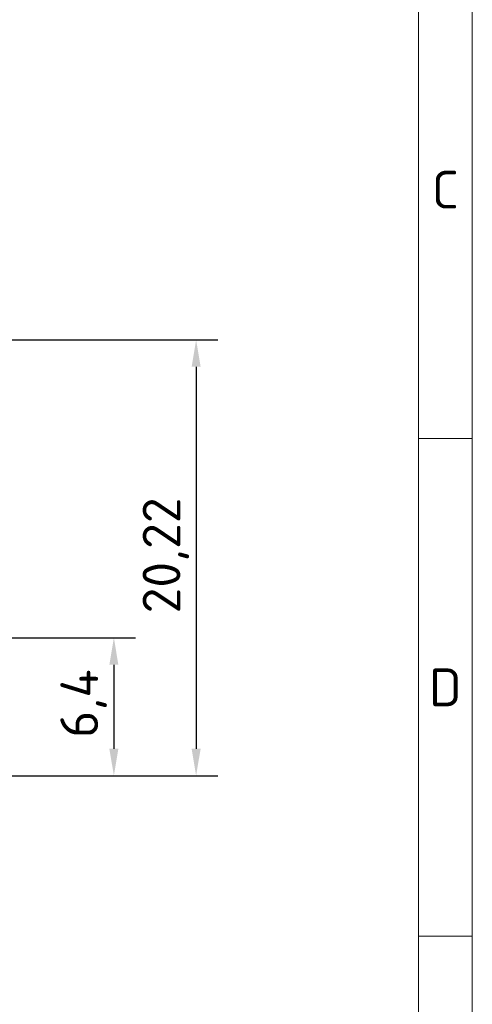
# Model space of a CAD drawing. Header units: millimetres. Extents: x 2 to 208, y 2 to 146.
# Tile 15 of 32: x 187 to 208, y 48 to 94. Entities that reach past the tile are written whole.
import ezdxf

# ---------------------------------------------------------------- set-up
doc = ezdxf.new("R2010")
doc.units = ezdxf.units.MM
doc.header["$LTSCALE"] = 0.5
doc.layers.add('Bemaßung (ISO)', color=7, linetype='Continuous', lineweight=25)
doc.layers.add('Rahmen (ISO)', color=7, linetype='Continuous', lineweight=70)
doc.styles.add('Bezeichnungstext (ISO)', font='isocpeur.ttf')
doc.styles.add('Notiztext (ISO)', font='isocpeur.ttf')
doc.dimstyles.new('Standard (ISO)', dxfattribs={"dimscale": 0.5, "dimtxt": 3.5, "dimasz": 2.5, "dimexe": 2, "dimexo": 0, "dimgap": 0.762, "dimtad": 1, "dimtoh": 1, "dimrnd": 1e-08, "dimtxsty": 'Notiztext (ISO)', "dimcen": 0.09, "dimdle": 10, "dimclrd": 256, "dimclre": 256, "dimclrt": 256, "dimazin": 2, "dimtfac": 0.514286, "dimtdec": 3, "dimtmove": 0, "dimatfit": 3, "dimfxl": 1, "dimtolj": 1, "dimlwd": -1, "dimlwe": -1, "dimarcsym": 0})

# ---------------------------------------------------------------- blocks, each defined once
blk = doc.blocks.new('*D17')
at = {"layer": 'Bemaßung (ISO)', "transparency": 16777216}
for p, q in [((182.742, 65.006), (191.879, 65.006)), ((190.879, 63.756), (190.879, 59.856)), ((183.692, 58.606), (191.879, 58.606))]:
    blk.add_line(p, q, dxfattribs=at)
for points in [[(190.67, 63.756), (191.087, 63.756), (190.879, 65.006)], [(190.67, 59.856), (191.087, 59.856), (190.879, 58.606)]]:
    blk.add_solid(points, dxfattribs=at)
at = {"layer": 'Defpoints', "color": 0, "transparency": 16777216}
for p in [(182.742, 65.006), (183.692, 58.606), (190.879, 58.606)]:
    blk.add_point(p, dxfattribs=at)
at = {"layer": 'Bemaßung (ISO)', "transparency": 16777216, "insert": (188.398, 60.362), "char_height": 1.75, "attachment_point": 1, "rotation": 90, "style": 'Notiztext (ISO)'}
blk.add_mtext('\\A1;6,4', dxfattribs=at)
blk = doc.blocks.new('*D20')
at = {"layer": 'Bemaßung (ISO)', "transparency": 16777216}
for p, q in [((162.692, 78.826), (195.692, 78.826)), ((194.692, 77.576), (194.692, 59.856)), ((183.692, 58.606), (195.692, 58.606))]:
    blk.add_line(p, q, dxfattribs=at)
for points in [[(194.484, 77.576), (194.901, 77.576), (194.692, 78.826)], [(194.484, 59.856), (194.901, 59.856), (194.692, 58.606)]]:
    blk.add_solid(points, dxfattribs=at)
at = {"layer": 'Defpoints', "color": 0, "transparency": 16777216}
for p in [(162.692, 78.826), (183.692, 58.606), (194.692, 58.606)]:
    blk.add_point(p, dxfattribs=at)
at = {"layer": 'Bemaßung (ISO)', "transparency": 16777216, "insert": (192.211, 66.135), "char_height": 1.75, "attachment_point": 1, "rotation": 90, "style": 'Notiztext (ISO)'}
blk.add_mtext('\\A1;20,22', dxfattribs=at)
blk = doc.blocks.new('Ränder Basler-A3')
at = {"layer": 'Rahmen (ISO)', "color": 7, "lineweight": 18}
blk.add_line((415, 292), (415, 5), dxfattribs=at)
at = {"layer": 'Rahmen (ISO)', "lineweight": 18}
for p, q in [((410, 287), (410, 10)), ((410, 148.5), (415, 148.5))]:
    blk.add_line(p, q, dxfattribs=at)
at = {"layer": 'Rahmen (ISO)', "color": 7, "linetype": 'Continuous', "lineweight": 18}
blk.add_line((415, 102.333), (410, 102.333), dxfattribs=at)
at = {"layer": 'Rahmen (ISO)', "char_height": 3.5, "attachment_point": 5, "style": 'Bezeichnungstext (ISO)'}
for s, insert in [('\\fISOCPEUR|b0|i0;\\H3.5000;C', (412.5, 171.583)), ('\\fISOCPEUR|b0|i0;\\H3.5000;D', (412.5, 125.417))]:
    blk.add_mtext(s, dxfattribs=dict(at, insert=insert))

msp = doc.modelspace()

# ---------------------------------------------------------------- block references
at = {"xscale": 0.5, "yscale": 0.5, "zscale": 0.5}
msp.add_blockref('Ränder Basler-A3', (0, 0), dxfattribs=at)

# ---------------------------------------------------------------- dimensions: what is measured, and where the dimension line sits
at = {"layer": 'Bemaßung (ISO)'}
for base, p1, picture, middle in [((194.6924, 58.606), (162.6924, 78.826), '*D20', (194.6924, 68.716)), ((190.8785, 58.606), (182.7425, 65.006), '*D17', (190.8785, 61.806))]:
    dim = msp.add_linear_dim(base=base, p1=p1, p2=(183.6924, 58.606), angle=90, dimstyle='Standard (ISO)', override={"dimgap": 0.762, "dimtoh": 0, "dimdec": 2, "dimtol": 0, "dimlim": 0, "dimtp": 0, "dimtm": 0, "dimtdec": 3, "dimtofl": 0, "dimatfit": 1}, dxfattribs=at)
    dim.commit()
    dim.dimension.update_dxf_attribs({"geometry": picture, "text_midpoint": middle, "dimtype": 160})

doc.saveas('drawing.dxf')
